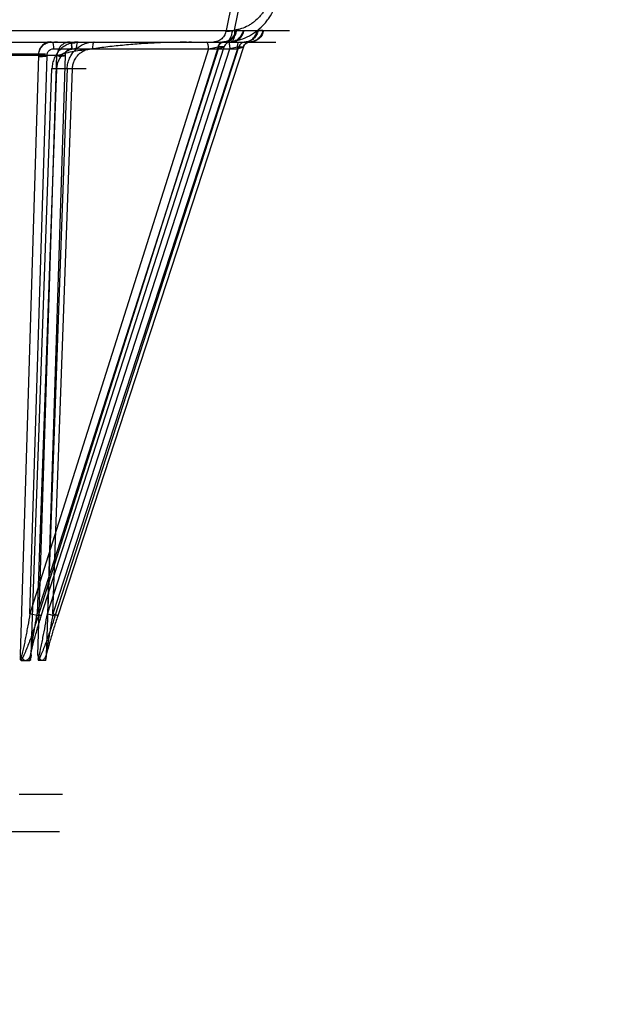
# Model space of a CAD drawing. Header units: millimetres. Extents: x 0 to 297, y 0 to 210.
# Tile 220 of 256: x 58.521 to 58.738, y 158.366 to 158.725. Entities that reach past the tile are written whole.
import ezdxf

# ---------------------------------------------------------------- set-up
doc = ezdxf.new("R2010")
doc.units = ezdxf.units.MM
doc.header["$LTSCALE"] = 16.335
doc.layers.get('0').update_dxf_attribs({"linetype": 'CONTINUOUS'})
doc.layers.add('AXES_REF', color=7, linetype='CONTINUOUS')
doc.layers.add('INTFCLR_144815', color=7, linetype='CONTINUOUS')

msp = doc.modelspace()

# ---------------------------------------------------------------- linework, layer by layer
at = {"color": 7, "linetype": 'Continuous'}
for radius in [4.84791, 4.8475, 4.81646]:
    msp.add_circle((57.44573, 154.95648), radius, dxfattribs=at)
msp.add_arc((57.44573, 154.95648), 4.8, 278.27713, 261.72287, dxfattribs=at)
at = {"layer": 'AXES_REF', "color": 9, "linetype": 'Continuous'}
msp.add_circle((57.44573, 154.95648), 4.42226, dxfattribs=at)
at = {"layer": 'INTFCLR_144815', "color": 9, "linetype": 'Continuous'}
for p, q in [((58.59902, 158.72079), (58.60148, 158.73301)), ((58.59819, 158.73148), (58.59603, 158.7207)), ((58.49044, 158.7207), (58.61909, 158.7207)), ((58.59821, 158.72058), (58.59902, 158.72079)), ((58.59991, 158.72069), (58.6014, 158.72069)), ((58.60933, 158.72069), (58.60821, 158.72069)), ((57.78943, 158.71648), (58.61415, 158.71648)), ((58.58961, 158.714), (58.5246, 158.50842)), ((58.52719, 158.50842), (58.59325, 158.714)), ((58.59309, 158.71477), (58.5276, 158.50766)), ((58.52873, 158.50766), (58.59528, 158.71477)), ((58.53094, 158.50842), (58.59731, 158.714)), ((58.60011, 158.714), (58.53294, 158.50842)), ((58.53321, 158.714), (58.60011, 158.714)), ((58.53382, 158.50766), (58.60068, 158.71477)), ((58.60236, 158.71477), (58.53469, 158.50766)), ((58.58961, 158.714), (58.59307, 158.71477)), ((58.59528, 158.71477), (58.59309, 158.71477)), ((58.59577, 158.71648), (58.59787, 158.71661)), ((58.59749, 158.71648), (58.59604, 158.71648)), ((58.60067, 158.71477), (58.59731, 158.714)), ((58.59753, 158.71648), (58.59749, 158.71648)), ((58.59775, 158.71648), (58.59753, 158.71648)), ((58.60011, 158.714), (58.60242, 158.7147)), ((58.60068, 158.71477), (58.60236, 158.71477)), ((58.60252, 158.71648), (58.60291, 158.71648)), ((58.60294, 158.71648), (58.60406, 158.71648)), ((58.60465, 158.71648), (58.60479, 158.71648)), ((57.88154, 158.71218), (58.5302, 158.71218)), ((58.44353, 158.71165), (58.53444, 158.71165)), ((58.52773, 158.71165), (58.52103, 158.49345)), ((58.5246, 158.50842), (58.53083, 158.71159)), ((58.52748, 158.49345), (58.53444, 158.71165)), ((58.53742, 158.71159), (58.53094, 158.50842)), ((58.52498, 158.49345), (58.53261, 158.70683)), ((58.53429, 158.70676), (58.52719, 158.50842)), ((58.53816, 158.70683), (58.53052, 158.49345)), ((58.53261, 158.70683), (58.54502, 158.70683)), ((58.53429, 158.70676), (58.53261, 158.70683)), ((58.53294, 158.50842), (58.54004, 158.70676)), ((58.54004, 158.70676), (58.5381, 158.70683)), ((58.5276, 158.50766), (58.5246, 158.50842)), ((58.53094, 158.50842), (58.53382, 158.50766))]:
    msp.add_line(p, q, dxfattribs=at)
at = {"layer": 'INTFCLR_144815', "color": 7, "linetype": 'Continuous'}
for p, q in [((58.53083, 158.71159), (58.52773, 158.71165)), ((58.53444, 158.71165), (58.53742, 158.71159))]:
    msp.add_line(p, q, dxfattribs=at)
at = {"layer": 'INTFCLR_144815', "color": 6, "linetype": 'Continuous'}
for p, q in [((58.52117, 158.49196), (58.5211, 158.49305)), ((58.52484, 158.49196), (58.52484, 158.49195)), ((58.52484, 158.49195), (58.52484, 158.49194)), ((58.52484, 158.49194), (58.52484, 158.49194)), ((58.52484, 158.49193), (58.52484, 158.49192)), ((58.52484, 158.49192), (58.52484, 158.49191)), ((58.52484, 158.49191), (58.52484, 158.4919)), ((58.52484, 158.4919), (58.52484, 158.49189)), ((58.52484, 158.49189), (58.52484, 158.49188)), ((58.52484, 158.49187), (58.52484, 158.49187)), ((58.52498, 158.49345), (58.52486, 158.49231)), ((58.52748, 158.49345), (58.52757, 158.49231)), ((58.52759, 158.49191), (58.52759, 158.49191)), ((58.52759, 158.4919), (58.52759, 158.4919)), ((58.52759, 158.49189), (58.52759, 158.49189)), ((58.52759, 158.49188), (58.52759, 158.49187)), ((58.52759, 158.49187), (58.52759, 158.49186)), ((58.52759, 158.49186), (58.52759, 158.49185)), ((58.53041, 158.49196), (58.53047, 158.49305)), ((58.53041, 158.49195), (58.53041, 158.49196)), ((58.53041, 158.49193), (58.53041, 158.49194)), ((58.53041, 158.49191), (58.53041, 158.49192)), ((58.5214, 158.49148), (58.52461, 158.49148)), ((58.53024, 158.49148), (58.52776, 158.49148)), ((58.52068, 158.44278), (58.53639, 158.44278)), ((58.53532, 158.42909), (57.87642, 158.42909))]:
    msp.add_line(p, q, dxfattribs=at)
for points in [[(58.52117, 158.49191), (58.52117, 158.49192), (58.52117, 158.49193), (58.52117, 158.49194), (58.52117, 158.49195), (58.52117, 158.49196)], [(58.5214, 158.49148), (58.52139, 158.49148), (58.52138, 158.49148), (58.52137, 158.49148), (58.52135, 158.49149), (58.52134, 158.49149), (58.52133, 158.4915), (58.52132, 158.4915), (58.52131, 158.49151), (58.52131, 158.49152), (58.5213, 158.49152), (58.52129, 158.49153), (58.52128, 158.49154), (58.52127, 158.49155), (58.52127, 158.49156), (58.52126, 158.49157), (58.52125, 158.49158), (58.52125, 158.4916), (58.52124, 158.49161), (58.52123, 158.49162), (58.52123, 158.49163), (58.52122, 158.49165), (58.52122, 158.49166), (58.52122, 158.49167), (58.52121, 158.49168), (58.52121, 158.4917), (58.5212, 158.49171), (58.5212, 158.49172), (58.5212, 158.49174), (58.5212, 158.49175), (58.52119, 158.49176), (58.52119, 158.49178), (58.52119, 158.49179), (58.52119, 158.4918), (58.52118, 158.49181), (58.52118, 158.49182), (58.52118, 158.49184), (58.52118, 158.49185), (58.52118, 158.49186), (58.52118, 158.49187), (58.52118, 158.49188), (58.52118, 158.49189), (58.52118, 158.4919)], [(58.52484, 158.49186), (58.52484, 158.49186), (58.52484, 158.49185), (58.52484, 158.49184), (58.52483, 158.49184), (58.52483, 158.49183), (58.52483, 158.49182), (58.52483, 158.49181), (58.52483, 158.49181), (58.52483, 158.4918), (58.52483, 158.49179), (58.52483, 158.49178), (58.52483, 158.49178), (58.52482, 158.49177), (58.52482, 158.49176), (58.52482, 158.49175), (58.52482, 158.49174), (58.52482, 158.49173), (58.52482, 158.49172), (58.52481, 158.49172), (58.52481, 158.49171), (58.52481, 158.4917), (58.52481, 158.49169), (58.5248, 158.49168), (58.5248, 158.49167), (58.5248, 158.49166), (58.52479, 158.49165), (58.52479, 158.49164), (58.52479, 158.49163), (58.52478, 158.49162), (58.52478, 158.49161), (58.52477, 158.4916), (58.52477, 158.4916), (58.52477, 158.49159), (58.52476, 158.49158), (58.52475, 158.49157), (58.52475, 158.49156), (58.52474, 158.49155), (58.52474, 158.49155), (58.52473, 158.49154), (58.52473, 158.49153), (58.52472, 158.49152), (58.52471, 158.49152), (58.5247, 158.49151), (58.5247, 158.49151), (58.52469, 158.4915), (58.52468, 158.4915), (58.52467, 158.49149), (58.52466, 158.49149), (58.52465, 158.49148), (58.52464, 158.49148), (58.52464, 158.49148), (58.52463, 158.49148), (58.52461, 158.49148)], [(58.52759, 158.49196), (58.52759, 158.49195), (58.52759, 158.49195), (58.52759, 158.49194), (58.52759, 158.49194)], [(58.52759, 158.49184), (58.52759, 158.49184), (58.52759, 158.49183)], [(58.5276, 158.49182), (58.5276, 158.49181), (58.5276, 158.49181), (58.5276, 158.4918), (58.5276, 158.49179), (58.5276, 158.49178), (58.5276, 158.49178), (58.5276, 158.49177), (58.5276, 158.49176), (58.5276, 158.49175), (58.52761, 158.49174), (58.52761, 158.49173), (58.52761, 158.49172), (58.52761, 158.49172), (58.52761, 158.49171), (58.52761, 158.4917), (58.52762, 158.49169), (58.52762, 158.49168), (58.52762, 158.49167), (58.52762, 158.49166), (58.52763, 158.49165), (58.52763, 158.49164), (58.52763, 158.49163), (58.52763, 158.49162), (58.52764, 158.49161), (58.52764, 158.4916), (58.52764, 158.4916), (58.52765, 158.49159), (58.52765, 158.49158), (58.52766, 158.49157), (58.52766, 158.49156), (58.52766, 158.49155), (58.52767, 158.49155), (58.52767, 158.49154), (58.52768, 158.49153), (58.52768, 158.49152), (58.52769, 158.49152), (58.52769, 158.49151), (58.5277, 158.49151), (58.52771, 158.4915), (58.52771, 158.4915), (58.52772, 158.49149), (58.52773, 158.49149), (58.52773, 158.49148), (58.52774, 158.49148), (58.52775, 158.49148), (58.52775, 158.49148), (58.52776, 158.49148)], [(58.53024, 158.49148), (58.53024, 158.49148), (58.53025, 158.49148), (58.53026, 158.49148), (58.53027, 158.49149), (58.53028, 158.49149), (58.53029, 158.4915), (58.53029, 158.4915), (58.5303, 158.49151), (58.53031, 158.49152), (58.53032, 158.49152), (58.53032, 158.49153), (58.53033, 158.49154), (58.53033, 158.49155), (58.53034, 158.49156), (58.53034, 158.49157), (58.53035, 158.49158), (58.53035, 158.4916), (58.53036, 158.49161), (58.53036, 158.49162), (58.53037, 158.49163), (58.53037, 158.49165), (58.53037, 158.49166), (58.53038, 158.49167), (58.53038, 158.49168), (58.53038, 158.4917), (58.53039, 158.49171), (58.53039, 158.49172), (58.53039, 158.49174), (58.53039, 158.49175), (58.5304, 158.49176), (58.5304, 158.49178), (58.5304, 158.49179), (58.5304, 158.4918), (58.5304, 158.49181), (58.5304, 158.49182), (58.5304, 158.49184), (58.53041, 158.49185), (58.53041, 158.49186), (58.53041, 158.49187), (58.53041, 158.49188), (58.53041, 158.49189), (58.53041, 158.4919)]]:
    msp.add_lwpolyline(points, dxfattribs=at)
at = {"layer": 'INTFCLR_144815', "color": 9, "linetype": 'Continuous'}
for points, knots in [([(58.59787, 158.71661), (58.59844, 158.71668), (58.59959, 158.71688), (58.60183, 158.71748), (58.60399, 158.71841), (58.606, 158.71962), (58.60791, 158.72102), (58.60964, 158.72267), (58.61115, 158.72453), (58.6125, 158.72653), (58.61359, 158.7287), (58.6144, 158.73097), (58.61502, 158.7333), (58.61526, 158.7351), (58.61532, 158.7363)], [0, 0, 0, 0, 0.060971, 0.121876, 0.24392, 0.306124, 0.368313, 0.493198, 0.556652, 0.619809, 0.746401, 0.810252, 0.873545, 1, 1, 1, 1]), ([(58.61232, 158.73557), (58.61227, 158.73466), (58.61207, 158.73331), (58.61158, 158.73156), (58.61095, 158.72986), (58.6101, 158.72824), (58.60907, 158.72674), (58.60792, 158.72534), (58.60661, 158.7241), (58.60515, 158.72305), (58.60363, 158.72214), (58.60201, 158.72145), (58.60032, 158.72099), (58.59945, 158.72085), (58.59902, 158.72079)], [0, 0, 0, 0, 0.126036, 0.189218, 0.253015, 0.379655, 0.442894, 0.506456, 0.63159, 0.693892, 0.756186, 0.878295, 0.939149, 1, 1, 1, 1]), ([(58.59603, 158.7207), (58.59594, 158.72014), (58.59559, 158.71901), (58.59451, 158.7176), (58.59303, 158.71668), (58.5919, 158.71648), (58.59137, 158.71648)], [0, 0, 0, 0, 0.248306, 0.508682, 0.763803, 1, 1, 1, 1]), ([(58.59951, 158.7207), (58.59943, 158.72014), (58.59906, 158.71901), (58.59798, 158.7176), (58.59648, 158.71668), (58.59535, 158.71648), (58.59481, 158.71648)], [0, 0, 0, 0, 0.247336, 0.507333, 0.762893, 1, 1, 1, 1]), ([(58.59531, 158.71648), (58.59584, 158.71649), (58.59695, 158.71672), (58.59842, 158.71764), (58.59947, 158.71904), (58.59983, 158.72014), (58.59991, 158.72069)], [0, 0, 0, 0, 0.237461, 0.492881, 0.752581, 1, 1, 1, 1]), ([(58.59603, 158.7207), (58.59591, 158.72065), (58.59553, 158.72048), (58.59629, 158.72033), (58.59696, 158.72046), (58.59776, 158.72052), (58.59821, 158.72058)], [0, 0, 0, 0, 0.131462, 0.235647, 0.534813, 1, 1, 1, 1]), ([(58.59821, 158.72058), (58.59816, 158.72005), (58.59797, 158.71902), (58.59741, 158.71748), (58.59642, 158.71648), (58.59577, 158.71648)], [0, 0, 0, 0, 0.317077, 0.61036, 1, 1, 1, 1]), ([(58.60212, 158.72069), (58.60204, 158.72014), (58.60168, 158.71903), (58.60062, 158.71764), (58.59915, 158.71672), (58.59803, 158.71649), (58.59749, 158.71648)], [0, 0, 0, 0, 0.24681, 0.506276, 0.761969, 1, 1, 1, 1]), ([(58.59775, 158.71648), (58.5983, 158.71648), (58.59944, 158.71668), (58.60095, 158.7176), (58.60204, 158.71901), (58.60241, 158.72014), (58.60249, 158.7207)], [0, 0, 0, 0, 0.237878, 0.493812, 0.75349, 1, 1, 1, 1]), ([(58.59902, 158.72079), (58.59905, 158.72026), (58.59903, 158.71905), (58.59892, 158.7176), (58.5982, 158.71661), (58.59787, 158.71661)], [0, 0, 0, 0, 0.351251, 0.782704, 1, 1, 1, 1]), ([(58.60252, 158.71648), (58.60307, 158.71648), (58.60423, 158.71668), (58.60575, 158.7176), (58.60686, 158.71901), (58.60723, 158.72014), (58.60732, 158.7207)], [0, 0, 0, 0, 0.239108, 0.495642, 0.754812, 1, 1, 1, 1]), ([(58.60763, 158.72069), (58.60754, 158.72014), (58.60718, 158.71903), (58.6061, 158.71764), (58.60461, 158.71671), (58.60348, 158.71649), (58.60294, 158.71648)], [0, 0, 0, 0, 0.245324, 0.504207, 0.760561, 1, 1, 1, 1]), ([(58.60933, 158.72069), (58.60925, 158.72014), (58.60888, 158.71903), (58.6078, 158.71763), (58.6063, 158.71671), (58.60517, 158.71649), (58.60462, 158.71648)], [0, 0, 0, 0, 0.244864, 0.503572, 0.760133, 1, 1, 1, 1]), ([(58.60962, 158.7207), (58.60953, 158.72014), (58.60915, 158.71901), (58.60804, 158.7176), (58.6065, 158.71668), (58.60534, 158.71648), (58.60479, 158.71648)], [0, 0, 0, 0, 0.244565, 0.503496, 0.760313, 1, 1, 1, 1]), ([(58.53083, 158.71159), (58.53082, 158.7117), (58.53085, 158.71223), (58.53124, 158.71346), (58.5325, 158.71405), (58.53321, 158.714)], [0, 0, 0, 0, 0.092034, 0.422311, 1, 1, 1, 1]), ([(58.53248, 158.71648), (58.53278, 158.71648), (58.53316, 158.71533), (58.53321, 158.71459), (58.53321, 158.714)], [0, 0, 0, 0, 0.334641, 1, 1, 1, 1]), ([(58.5422, 158.71648), (58.54159, 158.71648), (58.54036, 158.71635), (58.53859, 158.71581), (58.53695, 158.71491), (58.5355, 158.71372), (58.5343, 158.71225), (58.53339, 158.71058), (58.5328, 158.70875), (58.53263, 158.70747), (58.53261, 158.70683)], [0, 0, 0, 0, 0.122194, 0.245136, 0.368234, 0.493006, 0.618057, 0.744705, 0.871658, 1, 1, 1, 1]), ([(58.54147, 158.714), (58.54102, 158.714), (58.54009, 158.71391), (58.53877, 158.7135), (58.53754, 158.71283), (58.53645, 158.71193), (58.53555, 158.71083), (58.53487, 158.70957), (58.53443, 158.7082), (58.5343, 158.70724), (58.53429, 158.70676)], [0, 0, 0, 0, 0.122073, 0.244921, 0.367964, 0.492726, 0.617809, 0.744523, 0.871564, 1, 1, 1, 1]), ([(58.53985, 158.714), (58.5397, 158.71401), (58.53909, 158.71399), (58.53786, 158.71345), (58.53738, 158.71224), (58.53742, 158.71159)], [0, 0, 0, 0, 0.122346, 0.478113, 1, 1, 1, 1]), ([(58.53816, 158.70683), (58.53817, 158.70715), (58.53825, 158.70811), (58.5386, 158.70968), (58.5395, 158.71173), (58.54085, 158.71352), (58.54257, 158.71492), (58.54424, 158.71581), (58.54605, 158.71635), (58.5473, 158.71648), (58.54792, 158.71648)], [0, 0, 0, 0, 0.063716, 0.190605, 0.316263, 0.503972, 0.628993, 0.752743, 0.876656, 1, 1, 1, 1]), ([(58.54004, 158.70676), (58.54005, 158.707), (58.54011, 158.70772), (58.54038, 158.7089), (58.54105, 158.71043), (58.54206, 158.71178), (58.54335, 158.71283), (58.5446, 158.7135), (58.54595, 158.71391), (58.54689, 158.714), (58.54736, 158.714)], [0, 0, 0, 0, 0.063751, 0.19071, 0.316426, 0.504178, 0.629192, 0.752902, 0.876747, 1, 1, 1, 1]), ([(58.5422, 158.71648), (58.54191, 158.71648), (58.54153, 158.71533), (58.54147, 158.71459), (58.54147, 158.714)], [0, 0, 0, 0, 0.334641, 1, 1, 1, 1]), ([(58.54792, 158.71648), (58.54783, 158.71648), (58.54763, 158.7162), (58.54743, 158.7154), (58.54736, 158.71459), (58.54736, 158.714)], [0, 0, 0, 0, 0.103117, 0.326022, 1, 1, 1, 1]), ([(58.58961, 158.714), (58.58961, 158.71431), (58.58955, 158.71502), (58.58944, 158.71583), (58.58906, 158.71648), (58.58888, 158.71648)], [0, 0, 0, 0, 0.342177, 0.788271, 1, 1, 1, 1]), ([(58.59527, 158.71648), (58.59505, 158.71647), (58.59409, 158.71632), (58.5933, 158.71547), (58.59307, 158.71477)], [0, 0, 0, 0, 0.231557, 1, 1, 1, 1]), ([(58.59309, 158.71477), (58.59324, 158.71524), (58.59383, 158.71611), (58.59482, 158.71647), (58.59531, 158.71648)], [0, 0, 0, 0, 0.505323, 1, 1, 1, 1]), ([(58.59398, 158.71648), (58.59368, 158.71648), (58.5933, 158.71533), (58.59325, 158.71459), (58.59325, 158.714)], [0, 0, 0, 0, 0.334641, 1, 1, 1, 1]), ([(58.5953, 158.71477), (58.59532, 158.71477), (58.5954, 158.71477), (58.59528, 158.71464), (58.59504, 158.71459), (58.59433, 158.71429), (58.59372, 158.71413), (58.59325, 158.714)], [0, 0, 0, 0, 0.033056, 0.055562, 0.169687, 0.377323, 1, 1, 1, 1]), ([(58.59753, 158.71648), (58.59704, 158.71647), (58.59604, 158.71611), (58.59545, 158.71524), (58.5953, 158.71477)], [0, 0, 0, 0, 0.495744, 1, 1, 1, 1]), ([(58.59675, 158.71648), (58.59684, 158.71648), (58.59704, 158.7162), (58.59724, 158.7154), (58.59731, 158.71459), (58.59731, 158.714)], [0, 0, 0, 0, 0.103117, 0.326022, 1, 1, 1, 1]), ([(58.60011, 158.714), (58.60011, 158.71431), (58.60015, 158.71503), (58.60025, 158.71577), (58.60051, 158.71648), (58.60067, 158.71648)], [0, 0, 0, 0, 0.35171, 0.80538, 1, 1, 1, 1]), ([(58.60291, 158.71648), (58.60242, 158.71647), (58.60141, 158.71611), (58.60082, 158.71524), (58.60067, 158.71477)], [0, 0, 0, 0, 0.496398, 1, 1, 1, 1]), ([(58.60294, 158.71648), (58.60244, 158.71647), (58.60144, 158.71612), (58.60083, 158.71524), (58.60068, 158.71477)], [0, 0, 0, 0, 0.497293, 1, 1, 1, 1]), ([(58.60236, 158.71477), (58.60252, 158.71524), (58.60312, 158.71612), (58.60413, 158.71647), (58.60462, 158.71648)], [0, 0, 0, 0, 0.502707, 1, 1, 1, 1]), ([(58.60465, 158.71648), (58.60442, 158.71647), (58.60344, 158.71632), (58.60261, 158.71548), (58.60238, 158.71477)], [0, 0, 0, 0, 0.234376, 1, 1, 1, 1]), ([(58.5246, 158.50842), (58.52435, 158.50697), (58.52396, 158.5048), (58.52342, 158.50191), (58.523, 158.49977), (58.52257, 158.49764), (58.52213, 158.49556), (58.52167, 158.49367), (58.52137, 158.49247), (58.52117, 158.49196)], [0, 0, 0, 0, 0.262499, 0.393515, 0.523587, 0.652371, 0.779422, 0.902478, 1, 1, 1, 1]), ([(58.5276, 158.50766), (58.52714, 158.50621), (58.52643, 158.50404), (58.52544, 158.50117), (58.52467, 158.49903), (58.52387, 158.49692), (58.52318, 158.49518), (58.52259, 158.49382), (58.52207, 158.49269), (58.52168, 158.49191), (58.5214, 158.49148)], [0, 0, 0, 0, 0.262511, 0.394086, 0.525157, 0.655496, 0.784895, 0.849087, 0.911676, 1, 1, 1, 1]), ([(58.52461, 158.49148), (58.52461, 158.49261), (58.52504, 158.49442), (58.52561, 158.49693), (58.52636, 158.49977), (58.52738, 158.50336), (58.52827, 158.50622), (58.52873, 158.50766)], [0, 0, 0, 0, 0.202451, 0.330583, 0.462144, 0.729254, 1, 1, 1, 1]), ([(58.52484, 158.49196), (58.52481, 158.49315), (58.52511, 158.49505), (58.52544, 158.49764), (58.52586, 158.50049), (58.52644, 158.50409), (58.52694, 158.50698), (58.52719, 158.50842)], [0, 0, 0, 0, 0.215774, 0.342707, 0.472551, 0.735092, 1, 1, 1, 1]), ([(58.52719, 158.50842), (58.52746, 158.50833), (58.52776, 158.50826), (58.52903, 158.50765), (58.52873, 158.50766)], [0, 0, 0, 0, 0.482204, 1, 1, 1, 1]), ([(58.52759, 158.49196), (58.52798, 158.49312), (58.52835, 158.49503), (58.52891, 158.49764), (58.52948, 158.50049), (58.53017, 158.50409), (58.53069, 158.50697), (58.53094, 158.50842)], [0, 0, 0, 0, 0.219117, 0.34637, 0.476072, 0.737359, 1, 1, 1, 1]), ([(58.52776, 158.49148), (58.52819, 158.49222), (58.52867, 158.49335), (58.52942, 158.49517), (58.5301, 158.49692), (58.53114, 158.49975), (58.5324, 158.50333), (58.53335, 158.50621), (58.53382, 158.50766)], [0, 0, 0, 0, 0.148676, 0.212372, 0.341856, 0.473191, 0.736522, 1, 1, 1, 1]), ([(58.53469, 158.50766), (58.53422, 158.50622), (58.53353, 158.50406), (58.53266, 158.50118), (58.53203, 158.49904), (58.53144, 158.49693), (58.5309, 158.49487), (58.53048, 158.49306), (58.53027, 158.49193), (58.53024, 158.49148)], [0, 0, 0, 0, 0.270376, 0.404603, 0.53731, 0.668039, 0.796116, 0.918735, 1, 1, 1, 1]), ([(58.53294, 158.50842), (58.53268, 158.50698), (58.5323, 158.5048), (58.53181, 158.50191), (58.53145, 158.49977), (58.53112, 158.49765), (58.53081, 158.49557), (58.53057, 158.49368), (58.53042, 158.49248), (58.53041, 158.49196)], [0, 0, 0, 0, 0.264974, 0.396857, 0.527498, 0.656488, 0.783245, 0.905174, 1, 1, 1, 1]), ([(58.53469, 158.50766), (58.53471, 158.50765), (58.53478, 158.50778), (58.53439, 158.50782), (58.5341, 158.50803), (58.53352, 158.50821), (58.53314, 158.50835), (58.53294, 158.50842)], [0, 0, 0, 0, 0.03217, 0.151476, 0.376182, 0.674517, 1, 1, 1, 1])]:
    msp.add_open_spline(points, degree=3, knots=knots, dxfattribs=at)
at = {"layer": 'INTFCLR_144815', "color": 7, "linetype": 'Continuous'}
for points, knots in [([(58.53248, 158.71648), (58.53218, 158.7165), (58.53128, 158.71647), (58.52984, 158.71596), (58.5286, 158.71482), (58.52785, 158.71334), (58.52769, 158.71226), (58.52773, 158.71165)], [0, 0, 0, 0, 0.118842, 0.352384, 0.584951, 0.760466, 1, 1, 1, 1]), ([(58.52773, 158.71165), (58.52774, 158.71208), (58.52788, 158.71294), (58.52838, 158.71413), (58.52916, 158.71514), (58.53015, 158.7159), (58.53127, 158.71637), (58.53208, 158.71648), (58.53248, 158.71648)], [0, 0, 0, 0, 0.172436, 0.344311, 0.514991, 0.677619, 0.837959, 1, 1, 1, 1]), ([(58.53985, 158.714), (58.53985, 158.71415), (58.53983, 158.71444), (58.53986, 158.71486), (58.53967, 158.71523), (58.54001, 158.71575), (58.53843, 158.71603), (58.54356, 158.7163), (58.53641, 158.71633), (58.5304, 158.71648), (58.55552, 158.71642), (58.55627, 158.71648), (58.58697, 158.71648), (58.58238, 158.71648)], [0, 0, 0, 0, 0.007598, 0.014398, 0.021122, 0.027359, 0.038421, 0.063799, 0.134356, 0.182326, 0.36469, 0.769061, 1, 1, 1, 1]), ([(58.53444, 158.71165), (58.53535, 158.71181), (58.53717, 158.71236), (58.53992, 158.71309), (58.54278, 158.71345), (58.54564, 158.71388), (58.54854, 158.71428), (58.55248, 158.71479), (58.5575, 158.71534), (58.5636, 158.71588), (58.56876, 158.7162), (58.57293, 158.71637), (58.57713, 158.71648), (58.58028, 158.7165), (58.58238, 158.71648)], [0, 0, 0, 0, 0.057671, 0.117422, 0.1765, 0.236369, 0.29703, 0.358472, 0.483241, 0.61038, 0.73919, 0.804166, 0.869303, 1, 1, 1, 1]), ([(58.53929, 158.71648), (58.53884, 158.71648), (58.53792, 158.71635), (58.53665, 158.71576), (58.53561, 158.71484), (58.53473, 158.71348), (58.53446, 158.71234), (58.53444, 158.71165)], [0, 0, 0, 0, 0.179584, 0.364082, 0.54709, 0.727009, 1, 1, 1, 1]), ([(58.53929, 158.71648), (58.53966, 158.71648), (58.53975, 158.71516), (58.53985, 158.71449), (58.53985, 158.714)], [0, 0, 0, 0, 0.432874, 1, 1, 1, 1]), ([(58.52773, 158.71165), (58.52779, 158.71165), (58.52778, 158.7114), (58.52785, 158.71104), (58.52836, 158.71125), (58.52876, 158.71121), (58.52916, 158.71125), (58.52958, 158.71129), (58.53, 158.71128), (58.53046, 158.71129), (58.53067, 158.71158), (58.53083, 158.71159)], [0, 0, 0, 0, 0.056719, 0.140459, 0.290689, 0.391269, 0.504819, 0.625783, 0.747146, 0.867659, 1, 1, 1, 1]), ([(58.53742, 158.71159), (58.53724, 158.71158), (58.53702, 158.71124), (58.53653, 158.7113), (58.53599, 158.71125), (58.53537, 158.7112), (58.53481, 158.7114), (58.53456, 158.71166), (58.53444, 158.71165)], [0, 0, 0, 0, 0.171932, 0.305957, 0.441355, 0.69198, 0.888435, 1, 1, 1, 1]), ([(58.52103, 158.49345), (58.52127, 158.49298), (58.52171, 158.49216), (58.52257, 158.49147), (58.52301, 158.49148)], [0, 0, 0, 0, 0.543107, 1, 1, 1, 1]), ([(58.52301, 158.49148), (58.52345, 158.49148), (58.52431, 158.49217), (58.52475, 158.49299), (58.52498, 158.49345)], [0, 0, 0, 0, 0.460387, 1, 1, 1, 1]), ([(58.529, 158.49148), (58.52863, 158.49148), (58.52795, 158.49225), (58.52766, 158.49299), (58.52748, 158.49345)], [0, 0, 0, 0, 0.430701, 1, 1, 1, 1]), ([(58.53052, 158.49345), (58.53034, 158.49299), (58.53004, 158.49225), (58.52936, 158.49147), (58.529, 158.49148)], [0, 0, 0, 0, 0.572856, 1, 1, 1, 1])]:
    msp.add_open_spline(points, degree=3, knots=knots, dxfattribs=at)

doc.saveas('drawing.dxf')
